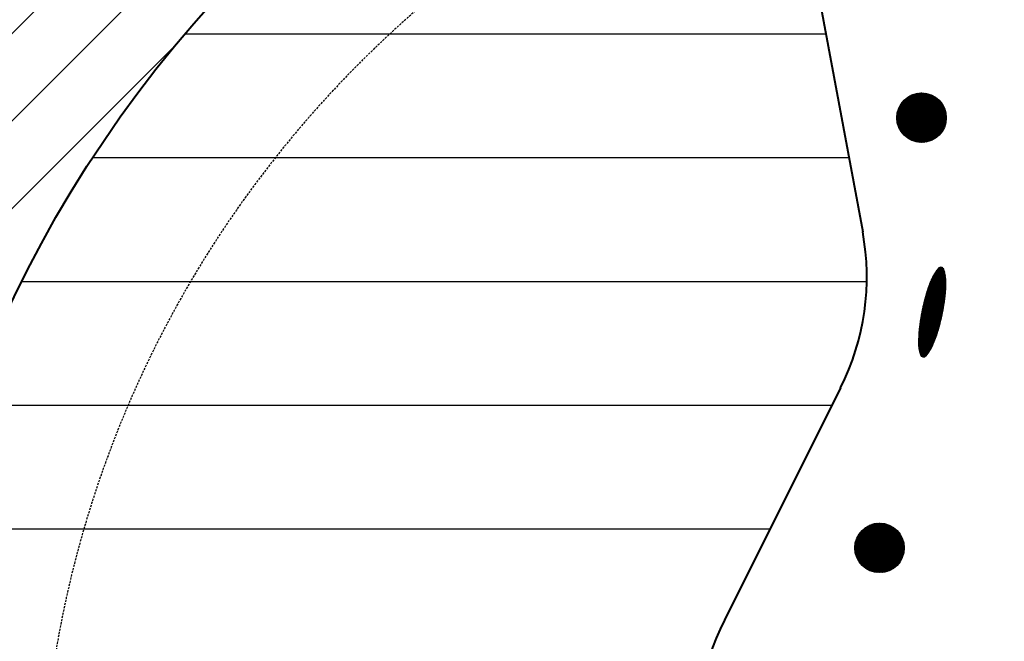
# Model space of a CAD drawing. Header units: millimetres. Extents: x -3143211 to -2549809, y 1060331 to 1341741.
# Tile 36 of 131: x -3032511 to -3029645, y 1087220 to 1089029. Entities that reach past the tile are written whole.
import ezdxf

# ---------------------------------------------------------------- set-up
doc = ezdxf.new("R2010")
doc.units = ezdxf.units.MM
doc.linetypes.add('DASHED2', pattern=[9.525, 6.35, -3.175])
doc.layers.add('7', color=2, linetype='Continuous')
doc.layers.add('8', color=2, linetype='Continuous')

msp = doc.modelspace()

# ---------------------------------------------------------------- linework, layer by layer
at = {"color": 188}
for p, q in [((-3033222.85616, 1088044.62844), (-3030665.56453, 1090601.92007)), ((-3033041.63461, 1088480.40843), (-3031101.34452, 1090420.69852)), ((-3032030.60417, 1088987.11925), (-3030164.40019, 1088987.11925)), ((-3033332.28218, 1087680.64398), (-3032055.26035, 1088957.66581)), ((-3029958.27217, 1088743.54632), (-3029886.48925, 1088815.32925)), ((-3029958.23599, 1088741.03692), (-3029883.97985, 1088815.29306)), ((-3029958.21737, 1088746.14671), (-3029889.08964, 1088815.27444)), ((-3029958.11763, 1088738.6097), (-3029881.55262, 1088815.1747)), ((-3029958.06063, 1088748.84903), (-3029891.79196, 1088815.1177)), ((-3029957.92433, 1088736.25741), (-3029879.20034, 1088814.9814)), ((-3029957.78813, 1088751.66712), (-3029894.61005, 1088814.8452)), ((-3029957.6621, 1088733.97406), (-3029876.91699, 1088814.71917)), ((-3029957.38193, 1088754.6189), (-3029897.56183, 1088814.439)), ((-3029957.33599, 1088731.75458), (-3029874.69751, 1088814.39306)), ((-3029956.95031, 1088729.59468), (-3029872.53761, 1088814.00738)), ((-3029956.81805, 1088757.72837), (-3029900.67129, 1088813.87512)), ((-3029956.50874, 1088727.49067), (-3029870.43359, 1088813.56581)), ((-3029956.06316, 1088761.02884), (-3029903.97177, 1088813.12023)), ((-3029956.01446, 1088725.43936), (-3029868.38229, 1088813.07153)), ((-3029955.47023, 1088723.43801), (-3029866.38093, 1088812.5273)), ((-3029955.06843, 1088764.56915), (-3029907.51208, 1088812.1255)), ((-3029954.87847, 1088721.48418), (-3029864.42711, 1088811.93554)), ((-3029954.24129, 1088719.57577), (-3029862.5187, 1088811.29837)), ((-3029953.75704, 1088768.42613), (-3029911.36906, 1088810.81411)), ((-3029953.56057, 1088717.71091), (-3029860.65384, 1088810.61764)), ((-3029952.83794, 1088715.88796), (-3029858.83089, 1088809.89501)), ((-3029952.07486, 1088714.10545), (-3029857.04838, 1088809.13193)), ((-3029951.99427, 1088772.73448), (-3029915.67741, 1088809.05134)), ((-3029951.27262, 1088712.36211), (-3029855.30503, 1088808.3297)), ((-3029950.43237, 1088710.65678), (-3029853.59971, 1088807.48944)), ((-3029949.5551, 1088708.98846), (-3029851.93139, 1088806.61218)), ((-3029949.49724, 1088777.7771), (-3029920.72002, 1088806.55432)), ((-3029948.64173, 1088707.35625), (-3029850.29918, 1088805.6988)), ((-3029947.69302, 1088705.75937), (-3029848.7023, 1088804.75009)), ((-3029946.70968, 1088704.19713), (-3029847.14006, 1088803.76675)), ((-3029945.6923, 1088702.66893), (-3029845.61186, 1088802.74937)), ((-3029945.38674, 1088784.43319), (-3029927.37612, 1088802.44381)), ((-3029944.6414, 1088701.17424), (-3029844.11717, 1088801.69847)), ((-3029943.55742, 1088699.71263), (-3029842.65556, 1088800.6145)), ((-3029942.44074, 1088698.28373), (-3029841.22665, 1088799.49782)), ((-3029941.29166, 1088696.88722), (-3029839.83015, 1088798.34873)), ((-3029940.11041, 1088695.52289), (-3029838.46582, 1088797.16749)), ((-3029938.89717, 1088694.19055), (-3029837.13347, 1088795.95424)), ((-3029937.65205, 1088692.89008), (-3029835.83301, 1088794.70912)), ((-3029936.3751, 1088691.62145), (-3029834.56438, 1088793.43217)), ((-3029935.06631, 1088690.38466), (-3029833.32758, 1088792.12338)), ((-3029933.72562, 1088689.17976), (-3029832.12269, 1088790.78269)), ((-3029932.35289, 1088688.0069), (-3029830.94983, 1088789.40996)), ((-3029930.94794, 1088686.86627), (-3029829.8092, 1088788.00502)), ((-3029929.51052, 1088685.75811), (-3029828.70103, 1088786.56759)), ((-3029928.0403, 1088684.68274), (-3029827.62567, 1088785.09737)), ((-3029926.5369, 1088683.64056), (-3029826.58349, 1088783.59397)), ((-3029924.99985, 1088682.63202), (-3029825.57495, 1088782.05692)), ((-3029923.42861, 1088681.65767), (-3029824.6006, 1088780.48569)), ((-3029921.82257, 1088680.71813), (-3029823.66106, 1088778.87964)), ((-3029920.181, 1088679.81412), (-3029822.75704, 1088777.23808)), ((-3029918.5031, 1088678.94643), (-3029821.88936, 1088775.56017)), ((-3029916.78794, 1088678.11601), (-3029821.05894, 1088773.84501)), ((-3029915.03447, 1088677.3239), (-3029820.26683, 1088772.09154)), ((-3029913.24152, 1088676.57126), (-3029819.51419, 1088770.29859)), ((-3029911.40776, 1088675.85944), (-3029818.80237, 1088768.46483)), ((-3029909.53168, 1088675.18993), (-3029818.13286, 1088766.58875)), ((-3029907.61159, 1088674.56444), (-3029817.50737, 1088764.66866)), ((-3029905.64555, 1088673.98489), (-3029816.92782, 1088762.70262)), ((-3029903.63139, 1088673.45347), (-3029816.3964, 1088760.68846)), ((-3029901.56659, 1088672.97269), (-3029815.91562, 1088758.62366)), ((-3029899.44829, 1088672.5454), (-3029815.48833, 1088756.50536)), ((-3029897.27319, 1088672.17492), (-3029815.11785, 1088754.33026)), ((-3029895.03745, 1088671.86507), (-3029814.80799, 1088752.09453)), ((-3029892.73661, 1088671.62033), (-3029814.56326, 1088749.79368)), ((-3029890.36536, 1088671.446), (-3029814.38892, 1088747.42243)), ((-3029887.9174, 1088671.34837), (-3029814.29129, 1088744.97448)), ((-3029885.38514, 1088671.33504), (-3029814.27797, 1088742.44222)), ((-3029882.75926, 1088671.41534), (-3029814.35827, 1088739.81633)), ((-3029880.02815, 1088671.60086), (-3029814.54379, 1088737.08523)), ((-3029877.17705, 1088671.90638), (-3029814.84931, 1088734.23413)), ((-3029874.18667, 1088672.35118), (-3029815.2941, 1088731.24374)), ((-3029871.03098, 1088672.96128), (-3029815.90421, 1088728.08805)), ((-3029867.67335, 1088673.77332), (-3029816.71625, 1088724.73043)), ((-3029864.05928, 1088674.84182), (-3029817.78475, 1088721.11635)), ((-3029860.10086, 1088676.25465), (-3029819.19758, 1088717.15793)), ((-3029855.63812, 1088678.17181), (-3029821.11473, 1088712.69519)), ((-3029850.31055, 1088680.95379), (-3029823.89672, 1088707.36762)), ((-3029842.73295, 1088685.98581), (-3029828.92874, 1088699.79002)), ((-3032298.60199, 1088627.11925), (-3030097.65261, 1088627.11925)), ((-3029837.40551, 1088307.02217), (-3029820.66631, 1088299.98211)), ((-3029835.70543, 1088308.25988), (-3029821.33081, 1088302.21429)), ((-3029833.36389, 1088309.22781), (-3029822.28982, 1088304.57034)), ((-3029829.19018, 1088309.42517), (-3029825.06787, 1088307.69144)), ((-3029855.77369, 1088279.59847), (-3029815.51367, 1088262.66616)), ((-3029854.9589, 1088281.20851), (-3029815.53913, 1088264.62958)), ((-3029854.12113, 1088282.80887), (-3029815.57726, 1088266.59833)), ((-3029853.26028, 1088284.39954), (-3029815.63592, 1088268.57572)), ((-3029852.37626, 1088285.98046), (-3029815.72513, 1088270.56595)), ((-3029851.46897, 1088287.55159), (-3029815.84557, 1088272.56932)), ((-3029850.53828, 1088289.11289), (-3029815.99796, 1088274.58613)), ((-3029849.58406, 1088290.66428), (-3029816.18307, 1088276.6167)), ((-3029848.60615, 1088292.20572), (-3029816.40173, 1088278.66138)), ((-3029847.60439, 1088293.73712), (-3029816.65481, 1088280.72053)), ((-3029846.5786, 1088295.25841), (-3029816.94327, 1088282.79457)), ((-3029845.52856, 1088296.76951), (-3029817.26812, 1088284.88391)), ((-3029844.45407, 1088298.27032), (-3029817.63048, 1088286.98902)), ((-3029843.35489, 1088299.76075), (-3029818.03153, 1088289.11041)), ((-3029842.23076, 1088301.24069), (-3029818.47257, 1088291.24861)), ((-3029841.08142, 1088302.71002), (-3029818.95498, 1088293.40422)), ((-3029839.90655, 1088304.16862), (-3029819.48028, 1088295.57786)), ((-3029838.70586, 1088305.61635), (-3029820.05012, 1088297.77024)), ((-3032504.68287, 1088267.11925), (-3030045.61311, 1088267.11925)), ((-3029868.08209, 1088249.62617), (-3029817.11435, 1088228.19048)), ((-3029867.48354, 1088251.32716), (-3029816.92726, 1088230.06451)), ((-3029866.87524, 1088253.02404), (-3029816.75133, 1088231.94324)), ((-3029866.25718, 1088254.71681), (-3029816.58663, 1088233.82668)), ((-3029865.62937, 1088256.40549), (-3029816.43323, 1088235.71488)), ((-3029864.99183, 1088258.09007), (-3029816.29118, 1088237.60786)), ((-3029864.34455, 1088259.77056), (-3029816.16057, 1088239.50564)), ((-3029863.68754, 1088261.44695), (-3029816.04146, 1088241.40826)), ((-3029863.02081, 1088263.11926), (-3029815.93393, 1088243.31575)), ((-3029862.34436, 1088264.78748), (-3029815.83806, 1088245.22815)), ((-3029861.6582, 1088266.45161), (-3029815.75393, 1088247.14548)), ((-3029860.96231, 1088268.11166), (-3029815.68161, 1088249.06778)), ((-3029860.25671, 1088269.76762), (-3029815.6212, 1088250.99509)), ((-3029859.5414, 1088271.41949), (-3029815.57277, 1088252.92744)), ((-3029858.81636, 1088273.06727), (-3029815.53642, 1088254.86486)), ((-3029858.0816, 1088274.71097), (-3029815.51224, 1088256.80741)), ((-3029857.33454, 1088276.34949), (-3029815.50032, 1088258.75511)), ((-3029856.56555, 1088277.97879), (-3029815.50077, 1088260.70802)), ((-3029876.51973, 1088221.93137), (-3029820.9912, 1088198.57753)), ((-3029876.03813, 1088223.68154), (-3029820.7064, 1088200.41047)), ((-3029875.5513, 1088225.42951), (-3029820.42718, 1088202.24575)), ((-3029875.05925, 1088227.17528), (-3029820.15357, 1088204.08339)), ((-3029874.56198, 1088228.91886), (-3029819.88557, 1088205.92339)), ((-3029874.0595, 1088230.66024), (-3029819.6232, 1088207.76577)), ((-3029873.55182, 1088232.39944), (-3029819.36648, 1088209.61051)), ((-3029873.03894, 1088234.13645), (-3029819.11541, 1088211.45763)), ((-3029872.52087, 1088235.87128), (-3029818.87002, 1088213.30714)), ((-3029871.9976, 1088237.60393), (-3029818.63031, 1088215.15904)), ((-3029871.46766, 1088239.33376), (-3029818.39631, 1088217.01334)), ((-3029870.92795, 1088241.05949), (-3029818.16802, 1088218.87005)), ((-3029870.3784, 1088242.78108), (-3029817.94546, 1088220.72916)), ((-3029869.81903, 1088244.49854), (-3029817.72866, 1088222.5907)), ((-3029869.24984, 1088246.21187), (-3029817.51762, 1088224.45465)), ((-3029868.67086, 1088247.92108), (-3029817.31236, 1088226.32104)), ((-3029883.5087, 1088193.6273), (-3029826.29797, 1088169.56597)), ((-3029883.11172, 1088195.41306), (-3029825.9254, 1088171.36199)), ((-3029882.70939, 1088197.19656), (-3029825.55824, 1088173.16029)), ((-3029882.30172, 1088198.97782), (-3029825.19648, 1088174.96086)), ((-3029881.88872, 1088200.75684), (-3029824.84015, 1088176.76371)), ((-3029881.47039, 1088202.53362), (-3029824.48926, 1088178.56885)), ((-3029881.04675, 1088204.30816), (-3029824.1438, 1088180.37628)), ((-3029880.6178, 1088206.08047), (-3029823.80381, 1088182.186)), ((-3029880.18355, 1088207.85056), (-3029823.46928, 1088183.99802)), ((-3029879.74402, 1088209.61841), (-3029823.14022, 1088185.81234)), ((-3029879.2992, 1088211.38405), (-3029822.81666, 1088187.62897)), ((-3029878.8491, 1088213.14747), (-3029822.49859, 1088189.44792)), ((-3029878.39373, 1088214.90867), (-3029822.18604, 1088191.26919)), ((-3029877.93311, 1088216.66766), (-3029821.87901, 1088193.09277)), ((-3029877.46723, 1088218.42444), (-3029821.57752, 1088194.91869)), ((-3029876.9961, 1088220.17901), (-3029821.28158, 1088196.74694)), ((-3029889.12486, 1088164.74586), (-3029832.98621, 1088141.13541)), ((-3029888.81483, 1088166.56819), (-3029832.52843, 1088142.8956)), ((-3029888.49929, 1088168.38819), (-3029832.07592, 1088144.658)), ((-3029888.17825, 1088170.20589), (-3029831.62868, 1088146.42262)), ((-3029887.85171, 1088172.02127), (-3029831.18672, 1088148.18946)), ((-3029887.51969, 1088173.83434), (-3029830.75005, 1088149.95852)), ((-3029887.18219, 1088175.64512), (-3029830.31867, 1088151.72981)), ((-3029886.83924, 1088177.4536), (-3029829.8926, 1088153.50333)), ((-3029886.49083, 1088179.25978), (-3029829.47184, 1088155.27909)), ((-3029886.13699, 1088181.06368), (-3029829.05639, 1088157.05708)), ((-3029885.77772, 1088182.8653), (-3029828.64628, 1088158.83731)), ((-3029885.41304, 1088184.66464), (-3029828.2415, 1088160.61979)), ((-3029885.04295, 1088186.4617), (-3029827.84206, 1088162.40451)), ((-3029884.66746, 1088188.2565), (-3029827.44799, 1088164.19149)), ((-3029884.28658, 1088190.04902), (-3029827.05927, 1088165.98072)), ((-3029883.90032, 1088191.83929), (-3029826.67593, 1088167.77221)), ((-3029893.32411, 1088135.2685), (-3029841.04623, 1088113.2818)), ((-3029893.10419, 1088137.12873), (-3029840.49218, 1088115.00149)), ((-3029892.87853, 1088138.98653), (-3029839.94796, 1088116.72532)), ((-3029892.64714, 1088140.84193), (-3029839.41359, 1088118.4533)), ((-3029892.41005, 1088142.69493), (-3029838.88779, 1088120.18488)), ((-3029892.16726, 1088144.54554), (-3029838.36734, 1088121.9187)), ((-3029891.91879, 1088146.39375), (-3029837.85208, 1088123.65471)), ((-3029891.66466, 1088148.23959), (-3029837.34201, 1088125.39291)), ((-3029891.40487, 1088150.08305), (-3029836.83715, 1088127.13329)), ((-3029891.13945, 1088151.92413), (-3029836.3375, 1088128.87587)), ((-3029890.86841, 1088153.76286), (-3029835.84305, 1088130.62063)), ((-3029890.59176, 1088155.59922), (-3029835.35383, 1088132.36759)), ((-3029890.30952, 1088157.43323), (-3029834.86983, 1088134.11675)), ((-3029890.02169, 1088159.2649), (-3029834.39106, 1088135.86811)), ((-3029889.7283, 1088161.09422), (-3029833.91753, 1088137.62167)), ((-3029889.42935, 1088162.9212), (-3029833.44925, 1088139.37744)), ((-3029895.51707, 1088106.90007), (-3029850.52934, 1088087.97941)), ((-3029895.4502, 1088108.82466), (-3029849.829, 1088089.63758)), ((-3029895.37147, 1088110.74426), (-3029849.13838, 1088091.29984)), ((-3029895.28097, 1088112.65891), (-3029848.45748, 1088092.96619)), ((-3029895.17877, 1088114.56865), (-3029847.7863, 1088094.63662)), ((-3029895.06496, 1088116.4735), (-3029847.12484, 1088096.31114)), ((-3029894.93961, 1088118.3735), (-3029846.4731, 1088097.98975)), ((-3029894.80279, 1088120.26867), (-3029845.83109, 1088099.67246)), ((-3029894.65458, 1088122.15905), (-3029845.19882, 1088101.35926)), ((-3029894.49505, 1088124.04467), (-3029844.5763, 1088103.05015)), ((-3029894.32426, 1088125.92556), (-3029843.96352, 1088104.74515)), ((-3029894.14228, 1088127.80174), (-3029843.3605, 1088106.44425)), ((-3029893.94917, 1088129.67324), (-3029842.76725, 1088108.14746)), ((-3029893.74667, 1088131.54079), (-3029842.18378, 1088109.85479)), ((-3029893.53828, 1088133.40586), (-3029841.6101, 1088111.56623)), ((-3029895.67052, 1088097.20103), (-3029854.18453, 1088079.75311)), ((-3029895.66438, 1088095.24573), (-3029854.964, 1088078.12821)), ((-3029895.66426, 1088099.15111), (-3029853.42792, 1088081.38761)), ((-3029895.64574, 1088093.28517), (-3029855.76636, 1088076.51295)), ((-3029895.64569, 1088101.09601), (-3029852.68865, 1088083.02941)), ((-3029895.6149, 1088103.03578), (-3029851.95916, 1088084.67532)), ((-3029895.61449, 1088091.31931), (-3029856.59167, 1088074.90734)), ((-3029895.572, 1088104.97045), (-3029851.23939, 1088086.32532)), ((-3029895.56911, 1088089.34751), (-3029857.44001, 1088073.31141)), ((-3029895.49654, 1088087.36428), (-3029858.31146, 1088071.72521)), ((-3029895.39311, 1088085.36806), (-3029859.20613, 1088070.14877)), ((-3029895.25812, 1088083.35857), (-3029860.12413, 1088068.58213)), ((-3029895.09083, 1088081.3355), (-3029861.06558, 1088067.02537)), ((-3029894.89045, 1088079.29851), (-3029862.03064, 1088065.47853)), ((-3029894.65614, 1088077.24725), (-3029863.01945, 1088063.94169)), ((-3029894.38697, 1088075.18132), (-3029864.0322, 1088062.41491)), ((-3029894.08196, 1088073.10033), (-3029865.06908, 1088060.89827)), ((-3029893.74006, 1088071.00382), (-3029866.1303, 1088059.39188)), ((-3029893.36012, 1088068.89131), (-3029867.21607, 1088057.89581)), ((-3029892.94091, 1088066.76229), (-3029868.32665, 1088056.41018)), ((-3029892.4811, 1088064.61619), (-3029869.4623, 1088054.93508)), ((-3029891.97923, 1088062.4524), (-3029870.6233, 1088053.47066)), ((-3029891.43373, 1088060.27026), (-3029871.80996, 1088052.01702)), ((-3029890.84288, 1088058.06905), (-3029873.02473, 1088050.5752)), ((-3029890.20481, 1088055.84798), (-3029874.48293, 1088049.23577)), ((-3029889.49661, 1088053.59741), (-3029876.43262, 1088048.10304)), ((-3029888.04872, 1088051.03575), (-3029879.27617, 1088047.34625)), ((-3032660.19904, 1087907.11925), (-3030146.82653, 1087907.11925)), ((-3030080.5556, 1087491.66111), (-3030008.77267, 1087563.44404)), ((-3030080.51941, 1087489.15171), (-3030006.26327, 1087563.40785)), ((-3030080.50079, 1087494.26151), (-3030011.37306, 1087563.38923)), ((-3030080.40105, 1087486.72449), (-3030003.83605, 1087563.28949)), ((-3030080.34405, 1087496.96383), (-3030014.07538, 1087563.23249)), ((-3030080.20775, 1087484.3722), (-3030001.48376, 1087563.09619)), ((-3030080.07155, 1087499.78191), (-3030016.89347, 1087562.95999)), ((-3030079.94552, 1087482.08885), (-3029999.20041, 1087562.83396)), ((-3030079.66535, 1087502.73369), (-3030019.84525, 1087562.55379)), ((-3030079.61941, 1087479.86937), (-3029996.98093, 1087562.50785)), ((-3030079.23373, 1087477.70947), (-3029994.82103, 1087562.12217)), ((-3030079.10147, 1087505.84316), (-3030022.95472, 1087561.98992)), ((-3032771.91783, 1087547.11925), (-3030327.04507, 1087547.11925)), ((-3030078.79216, 1087475.60546), (-3029992.71702, 1087561.6806)), ((-3030078.34658, 1087509.14364), (-3030026.25519, 1087561.23502)), ((-3030078.29788, 1087473.55416), (-3029990.66571, 1087561.18632)), ((-3030077.75365, 1087471.5528), (-3029988.66436, 1087560.64209)), ((-3030077.35185, 1087512.68395), (-3030029.7955, 1087560.2403)), ((-3030077.16189, 1087469.59897), (-3029986.71053, 1087560.05033)), ((-3030076.52472, 1087467.69056), (-3029984.80212, 1087559.41316)), ((-3030076.04046, 1087516.54093), (-3030033.65248, 1087558.9289)), ((-3030075.84399, 1087465.8257), (-3029982.93726, 1087558.73243)), ((-3030075.12136, 1087464.00275), (-3029981.11431, 1087558.0098)), ((-3030074.35828, 1087462.22024), (-3029979.3318, 1087557.24673)), ((-3030074.27769, 1087520.84927), (-3030037.96083, 1087557.16614)), ((-3030073.55605, 1087460.4769), (-3029977.58846, 1087556.44449)), ((-3030072.71579, 1087458.77157), (-3029975.88313, 1087555.60423)), ((-3030071.83852, 1087457.10325), (-3029974.21481, 1087554.72697)), ((-3030071.78067, 1087525.89189), (-3030043.00345, 1087554.66911)), ((-3030070.92515, 1087455.47104), (-3029972.5826, 1087553.81359)), ((-3030069.97644, 1087453.87416), (-3029970.98572, 1087552.86488)), ((-3030068.9931, 1087452.31192), (-3029969.42348, 1087551.88154)), ((-3030067.97572, 1087450.78372), (-3029967.89528, 1087550.86416)), ((-3030067.67016, 1087532.54798), (-3030049.65954, 1087550.5586)), ((-3030066.92482, 1087449.28903), (-3029966.40059, 1087549.81326)), ((-3030065.84084, 1087447.82742), (-3029964.93898, 1087548.72929)), ((-3030064.72417, 1087446.39852), (-3029963.51007, 1087547.61261)), ((-3030063.57508, 1087445.00201), (-3029962.11357, 1087546.46353)), ((-3030062.39383, 1087443.63768), (-3029960.74924, 1087545.28228)), ((-3030061.18059, 1087442.30534), (-3029959.41689, 1087544.06903)), ((-3030059.93547, 1087441.00488), (-3029958.11643, 1087542.82391)), ((-3030058.65852, 1087439.73624), (-3029956.8478, 1087541.54696)), ((-3030057.34973, 1087438.49945), (-3029955.611, 1087540.23817)), ((-3030056.00904, 1087437.29455), (-3029954.40611, 1087538.89748)), ((-3030054.63631, 1087436.1217), (-3029953.23325, 1087537.52475)), ((-3030053.23136, 1087434.98106), (-3029952.09262, 1087536.11981)), ((-3030051.79394, 1087433.8729), (-3029950.98446, 1087534.68238)), ((-3030050.32372, 1087432.79753), (-3029949.90909, 1087533.21216)), ((-3030048.82032, 1087431.75535), (-3029948.86691, 1087531.70876)), ((-3030047.28327, 1087430.74681), (-3029947.85837, 1087530.17171)), ((-3030045.71204, 1087429.77246), (-3029946.88402, 1087528.60048)), ((-3030044.10599, 1087428.83292), (-3029945.94448, 1087526.99443)), ((-3030042.46443, 1087427.92891), (-3029945.04046, 1087525.35287)), ((-3030040.78652, 1087427.06123), (-3029944.17278, 1087523.67496)), ((-3030039.07136, 1087426.23081), (-3029943.34236, 1087521.9598)), ((-3030037.31789, 1087425.43869), (-3029942.55025, 1087520.20633)), ((-3030035.52494, 1087424.68605), (-3029941.79761, 1087518.41338)), ((-3030033.69118, 1087423.97423), (-3029941.08579, 1087516.57962)), ((-3030031.8151, 1087423.30472), (-3029940.41628, 1087514.70354)), ((-3030029.89501, 1087422.67923), (-3029939.79079, 1087512.78345)), ((-3030027.92897, 1087422.09968), (-3029939.21124, 1087510.81742)), ((-3030025.91481, 1087421.56827), (-3029938.67982, 1087508.80325)), ((-3030023.85001, 1087421.08748), (-3029938.19904, 1087506.73845)), ((-3030021.73171, 1087420.66019), (-3029937.77175, 1087504.62015)), ((-3030019.55661, 1087420.28971), (-3029937.40127, 1087502.44505)), ((-3030017.32088, 1087419.97986), (-3029937.09142, 1087500.20932)), ((-3030015.02003, 1087419.73512), (-3029936.84668, 1087497.90847)), ((-3030012.64878, 1087419.56079), (-3029936.67235, 1087495.53722)), ((-3030010.20083, 1087419.46316), (-3029936.57471, 1087493.08927)), ((-3030007.66856, 1087419.44983), (-3029936.56139, 1087490.55701)), ((-3030005.04268, 1087419.53013), (-3029936.64169, 1087487.93113)), ((-3030002.31158, 1087419.71565), (-3029936.82721, 1087485.20002)), ((-3029999.46048, 1087420.02117), (-3029937.13273, 1087482.34892)), ((-3029996.47009, 1087420.46597), (-3029937.57753, 1087479.35853)), ((-3029993.3144, 1087421.07608), (-3029938.18763, 1087476.20284)), ((-3029989.95678, 1087421.88812), (-3029938.99967, 1087472.84522)), ((-3029986.3427, 1087422.95661), (-3029940.06817, 1087469.23114)), ((-3029982.38428, 1087424.36944), (-3029941.481, 1087465.27272)), ((-3029977.92154, 1087426.2866), (-3029943.39815, 1087460.80998)), ((-3029972.59397, 1087429.06858), (-3029946.18014, 1087455.48241)), ((-3029965.01637, 1087434.1006), (-3029951.21216, 1087447.90481))]:
    msp.add_line(p, q, dxfattribs=at)
at = {"lineweight": 40}
for p, q in [((-3030369.54503, 1090093.5584), (-3030057.56912, 1088410.93086)), ((-3030121.67249, 1087957.36632), (-3030460.07245, 1087281.38712))]:
    msp.add_line(p, q, dxfattribs=at)
for radius in [4176, 3600]:
    msp.add_circle((-3029282.528, 1086661.59191), radius, dxfattribs=at)
for centre, start, end in [((-3030765.50366, 1088279.67274), 333.40713053, 10.50392808), ((-3029816.24128, 1086959.0807), 153.40713053, 190.18759384)]:
    msp.add_arc(centre, 720, start, end, dxfattribs=at)
at = {"layer": '7', "color": 188, "linetype": 'DASHED2'}
msp.add_arc((-3029282.528, 1086661.59191), 3168, 108.54490061, 231.87754931, dxfattribs=at)
at = {"layer": '8', "color": 188}
for centre in [(-3029886.2725, 1088743.32957), (-3030008.55592, 1087491.44436)]:
    msp.add_circle(centre, 72, dxfattribs=at)
for centre, radius, start, end in [((-3029764.55003, 1088093.1484), 131.0742, 181.31304712, 197.30093885), ((-3029972.75162, 1088135.63057), 131.0742, 319.63402066, 335.62191237), ((-3029880.34437, 1088057.08039), 9.79258, 197.30093885, 258.46747975), ((-3029880.34437, 1088057.08039), 9.79258, 258.46747975, 319.63402066)]:
    msp.add_arc(centre, radius, start, end, dxfattribs=at)

doc.saveas('drawing.dxf')
